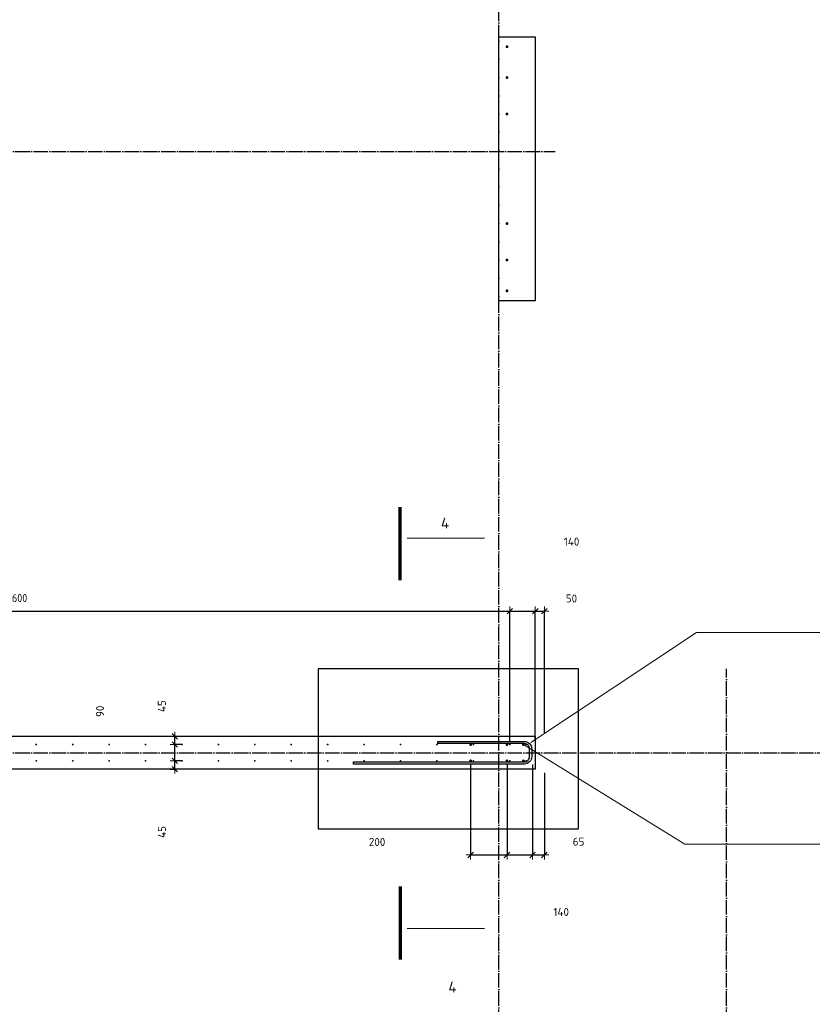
# Model space of a CAD drawing. Header units: millimetres. Extents: x -2995 to 47287, y -2809 to 58122.
# Tile 55 of 143: x 11269 to 15621, y 38159 to 43563. Entities that reach past the tile are written whole.
import ezdxf

# ---------------------------------------------------------------- set-up
doc = ezdxf.new("R2010")
doc.units = ezdxf.units.MM
doc.header["$PDMODE"] = 65
doc.linetypes.add('______11', pattern=[100, 80, -10, 0, -10])
doc.linetypes.add('______5', pattern=[220, 160, -20, 20, -20])
for name, color, linetype, lineweight in [('Арм.стержн. вертикальными 1', 22, 'Continuous', 35), ('Арм.стержн.горизонт. 2', 202, 'Continuous', 35), ('Обозначение разреза_ общее', 7, 'Continuous', 25), ('Размерная линия_ общее', 7, 'Continuous', 13)]:
    doc.layers.add(name, color=color, linetype=linetype, lineweight=lineweight)
doc.layers.add('Арм.стержн. вертикальными 2', color=7, linetype='Continuous', lineweight=35, true_color=0x006e00)
doc.layers.add('Осевая линия_ общее', color=7, linetype='______5', lineweight=13, true_color=0xa0a0a0)
doc.styles.add('ISOCPEUR', font='ISOCPEUR')
doc.dimstyles.new('DIMSTYLE_14', dxfattribs={"dimtxt": 44, "dimasz": 50, "dimexe": 0, "dimexo": 0, "dimgap": 22, "dimtad": 0, "dimdec": 0, "dimrnd": 5, "dimzin": 12, "dimdsep": 46, "dimtxsty": 'ISOCPEUR', "dimblk1": 'ALL_ML_STRICH', "dimblk2": 'ALL_ML_STRICH', "dimsah": 1, "dimcen": 0, "dimclrd": 7, "dimclre": 256, "dimclrt": 7, "dimadec": 0, "dimazin": 0, "dimtfac": 1, "dimtdec": 0, "dimtix": 1, "dimtmove": 2, "dimatfit": 3, "dimfxl": 0, "dimtzin": 0, "dimlwd": 0, "dimlwe": -3, "dimarcsym": 0})
doc.dimstyles.new('DIMSTYLE_3', dxfattribs={"dimtxt": 44, "dimasz": 50, "dimexe": 0, "dimexo": 0, "dimgap": 22, "dimtad": 2, "dimdec": 0, "dimrnd": 5, "dimzin": 12, "dimdsep": 46, "dimtxsty": 'ISOCPEUR', "dimblk1": 'ALL_ML_STRICH', "dimblk2": 'ALL_ML_STRICH', "dimsah": 1, "dimcen": 0, "dimclrd": 7, "dimclre": 256, "dimclrt": 7, "dimadec": 0, "dimazin": 0, "dimtfac": 1, "dimtdec": 0, "dimtix": 1, "dimtmove": 2, "dimatfit": 3, "dimfxl": 0, "dimtzin": 0, "dimlwd": 0, "dimlwe": -3, "dimarcsym": 0})
doc.dimstyles.new('DIMSTYLE_8', dxfattribs={"dimtxt": 44, "dimasz": 50, "dimexe": 0, "dimexo": 0, "dimgap": 22, "dimtad": 2, "dimdec": 0, "dimrnd": 5, "dimzin": 12, "dimdsep": 46, "dimtxsty": 'ISOCPEUR', "dimblk1": 'ALL_ML_STRICH', "dimblk2": 'ALL_ML_STRICH', "dimsah": 1, "dimcen": 0, "dimclrd": 7, "dimclre": 256, "dimclrt": 7, "dimadec": 0, "dimazin": 0, "dimtfac": 1, "dimtdec": 0, "dimtix": 1, "dimtmove": 2, "dimatfit": 3, "dimfxl": 0, "dimtvp": 1.2, "dimtzin": 0, "dimlwd": 0, "dimlwe": -3, "dimarcsym": 0})

# ---------------------------------------------------------------- blocks, each defined once
blk = doc.blocks.new('ALL_ML_STRICH')
at = {"color": 0, "linetype": 'ByBlock', "lineweight": -2}
for p, q in [((-1, 0), (0.5, 0)), ((-0.3, -0.3), (0.3, 0.3)), ((0, -0.5), (0, 0.5))]:
    blk.add_line(p, q, dxfattribs=at)
blk = doc.blocks.new('*D107')
at = {"layer": 'DEFPOINTS', "color": 7, "linetype": 'Continuous', "lineweight": 13, "transparency": 33554687}
for p in [(12174.7, 39495.5), (12074.2, 39450), (12121, 39450)]:
    blk.add_point(p, dxfattribs=at)
at = {"layer": 'Размерная линия_ общее', "color": 253, "linetype": 'Continuous', "lineweight": -2, "true_color": 0xa0a0a0, "transparency": 33554687}
for p, q in [((12154.7, 39495.5), (12121, 39495.5)), ((12094.2, 39450), (12121, 39450))]:
    blk.add_line(p, q, dxfattribs=at)
at = {"layer": 'Размерная линия_ общее', "color": 7, "linetype": 'Continuous', "lineweight": -2, "transparency": 33554687}
blk.add_line((12121, 39450), (12121, 39495.5), dxfattribs=at)
at = {"layer": 'Размерная линия_ общее', "color": 7, "linetype": 'Continuous', "lineweight": 13, "transparency": 33554687, "xscale": 50, "yscale": 50, "zscale": 50}
for p, rotation in [((12121, 39495.5), 90), ((12121, 39450), 270)]:
    blk.add_blockref('ALL_ML_STRICH', p, dxfattribs=dict(at, rotation=rotation))
at = {"layer": 'Размерная линия_ общее', "color": 7, "linetype": 'Continuous', "lineweight": 13, "transparency": 33554687, "insert": (12049.6, 39105.1), "char_height": 44, "width": 88, "attachment_point": 5, "rotation": 90, "style": 'ISOCPEUR'}
blk.add_mtext('\\A1;{45}', dxfattribs=at)
blk = doc.blocks.new('*D108')
at = {"layer": 'DEFPOINTS', "color": 7, "linetype": 'Continuous', "lineweight": 13, "transparency": 33554687}
for p in [(12174.7, 39585), (12121, 39495.5), (12174.7, 39495.5)]:
    blk.add_point(p, dxfattribs=at)
at = {"layer": 'Размерная линия_ общее', "color": 253, "linetype": 'Continuous', "lineweight": -2, "true_color": 0xa0a0a0, "transparency": 33554687}
for p, q in [((12154.7, 39585), (12121, 39585)), ((12154.7, 39495.5), (12121, 39495.5))]:
    blk.add_line(p, q, dxfattribs=at)
at = {"layer": 'Размерная линия_ общее', "color": 7, "linetype": 'Continuous', "lineweight": -2, "transparency": 33554687}
blk.add_line((12121, 39495.5), (12121, 39585), dxfattribs=at)
at = {"layer": 'Размерная линия_ общее', "color": 7, "linetype": 'Continuous', "lineweight": 13, "transparency": 33554687, "xscale": 50, "yscale": 50, "zscale": 50}
for p, rotation in [((12121, 39585), 90), ((12121, 39495.5), 270)]:
    blk.add_blockref('ALL_ML_STRICH', p, dxfattribs=dict(at, rotation=rotation))
at = {"layer": 'Размерная линия_ общее', "color": 7, "linetype": 'Continuous', "lineweight": 13, "transparency": 33554687, "insert": (11709.6, 39767.2), "char_height": 44, "width": 88, "attachment_point": 5, "rotation": 90, "style": 'ISOCPEUR'}
blk.add_mtext('\\A1;{90}', dxfattribs=at)
blk = doc.blocks.new('*D109')
at = {"layer": 'DEFPOINTS', "color": 7, "linetype": 'Continuous', "lineweight": 13, "transparency": 33554687}
for p in [(12074.2, 39630), (12121, 39585), (12174.7, 39585)]:
    blk.add_point(p, dxfattribs=at)
at = {"layer": 'Размерная линия_ общее', "color": 253, "linetype": 'Continuous', "lineweight": -2, "true_color": 0xa0a0a0, "transparency": 33554687}
for p, q in [((12094.2, 39630), (12121, 39630)), ((12154.7, 39585), (12121, 39585))]:
    blk.add_line(p, q, dxfattribs=at)
at = {"layer": 'Размерная линия_ общее', "color": 7, "linetype": 'Continuous', "lineweight": -2, "transparency": 33554687}
blk.add_line((12121, 39585), (12121, 39630), dxfattribs=at)
at = {"layer": 'Размерная линия_ общее', "color": 7, "linetype": 'Continuous', "lineweight": 13, "transparency": 33554687, "xscale": 50, "yscale": 50, "zscale": 50}
for p, rotation in [((12121, 39630), 90), ((12121, 39585), 270)]:
    blk.add_blockref('ALL_ML_STRICH', p, dxfattribs=dict(at, rotation=rotation))
at = {"layer": 'Размерная линия_ общее', "color": 7, "linetype": 'Continuous', "lineweight": 13, "transparency": 33554687, "insert": (12049.3, 39795.8), "char_height": 44, "width": 88, "attachment_point": 5, "rotation": 90, "style": 'ISOCPEUR'}
blk.add_mtext('\\A1;{45}', dxfattribs=at)
blk = doc.blocks.new('СЛОЖНЫЙ_ОБЪЕКТ_0')
at = {"layer": 'Осевая линия_ общее', "color": 253, "linetype": '______11', "lineweight": -3, "true_color": 0xa0a0a0, "transparency": 33554687}
for p, q in [((13900, -2590), (13900, 47490)), ((-2770, 42840), (14210, 42840)), ((15150, -2590), (15150, 40000)), ((-2770, 39540), (18570, 39540))]:
    blk.add_line(p, q, dxfattribs=at)
blk = doc.blocks.new('*D247')
at = {"layer": 'DEFPOINTS', "color": 7, "linetype": 'Continuous', "lineweight": 13, "transparency": 33554687}
for p in [(8360, 40316.8), (8360, 39585), (13960, 39585)]:
    blk.add_point(p, dxfattribs=at)
at = {"layer": 'Размерная линия_ общее', "color": 253, "linetype": 'Continuous', "lineweight": -2, "true_color": 0xa0a0a0, "transparency": 33554687}
for p, q in [((8360, 39605), (8360, 40316.8)), ((13960, 39605), (13960, 40316.8))]:
    blk.add_line(p, q, dxfattribs=at)
at = {"layer": 'Размерная линия_ общее', "color": 7, "linetype": 'Continuous', "lineweight": -2, "transparency": 33554687}
blk.add_line((8360, 40316.8), (13960, 40316.8), dxfattribs=at)
at = {"layer": 'Размерная линия_ общее', "color": 7, "linetype": 'Continuous', "lineweight": 13, "transparency": 33554687, "xscale": 50, "yscale": 50, "zscale": 50, "rotation": 180}
blk.add_blockref('ALL_ML_STRICH', (8360, 40316.8), dxfattribs=at)
at = {"layer": 'Размерная линия_ общее', "color": 7, "linetype": 'Continuous', "lineweight": 13, "transparency": 33554687, "xscale": 50, "yscale": 50, "zscale": 50}
blk.add_blockref('ALL_ML_STRICH', (13960, 40316.8), dxfattribs=at)
at = {"layer": 'Размерная линия_ общее', "color": 7, "linetype": 'Continuous', "lineweight": 13, "transparency": 33554687, "insert": (11008, 40410.8), "char_height": 44, "width": 2.2, "attachment_point": 1, "line_spacing_factor": 0.60241, "style": 'ISOCPEUR'}
blk.add_mtext('\\W0.91;28х200=5600', dxfattribs=at)
blk = doc.blocks.new('*D248')
at = {"layer": 'DEFPOINTS', "color": 7, "linetype": 'Continuous', "lineweight": 13, "transparency": 33554687}
for p in [(13960, 40316.8), (13960, 39585), (14100, 39585)]:
    blk.add_point(p, dxfattribs=at)
at = {"layer": 'Размерная линия_ общее', "color": 253, "linetype": 'Continuous', "lineweight": -2, "true_color": 0xa0a0a0, "transparency": 33554687}
for p, q in [((13960, 39605), (13960, 40316.8)), ((14100, 39605), (14100, 40316.8))]:
    blk.add_line(p, q, dxfattribs=at)
at = {"layer": 'Размерная линия_ общее', "color": 7, "linetype": 'Continuous', "lineweight": -2, "transparency": 33554687}
blk.add_line((13960, 40316.8), (14100, 40316.8), dxfattribs=at)
at = {"layer": 'Размерная линия_ общее', "color": 7, "linetype": 'Continuous', "lineweight": 13, "transparency": 33554687, "xscale": 50, "yscale": 50, "zscale": 50, "rotation": 180}
blk.add_blockref('ALL_ML_STRICH', (13960, 40316.8), dxfattribs=at)
at = {"layer": 'Размерная линия_ общее', "color": 7, "linetype": 'Continuous', "lineweight": 13, "transparency": 33554687, "xscale": 50, "yscale": 50, "zscale": 50}
blk.add_blockref('ALL_ML_STRICH', (14100, 40316.8), dxfattribs=at)
at = {"layer": 'Размерная линия_ общее', "color": 7, "linetype": 'Continuous', "lineweight": 13, "transparency": 33554687, "insert": (14299.5, 40698.5), "char_height": 44, "width": 132, "attachment_point": 5, "style": 'ISOCPEUR'}
blk.add_mtext('\\A1;{140}', dxfattribs=at)
blk = doc.blocks.new('*D249')
at = {"layer": 'DEFPOINTS', "color": 7, "linetype": 'Continuous', "lineweight": 13, "transparency": 33554687}
for p in [(14100, 40316.8), (14150, 39630), (14100, 39585)]:
    blk.add_point(p, dxfattribs=at)
at = {"layer": 'Размерная линия_ общее', "color": 253, "linetype": 'Continuous', "lineweight": -2, "true_color": 0xa0a0a0, "transparency": 33554687}
for p, q in [((14100, 39605), (14100, 40316.8)), ((14150, 39650), (14150, 40316.8))]:
    blk.add_line(p, q, dxfattribs=at)
at = {"layer": 'Размерная линия_ общее', "color": 7, "linetype": 'Continuous', "lineweight": -2, "transparency": 33554687}
blk.add_line((14100, 40316.8), (14150, 40316.8), dxfattribs=at)
at = {"layer": 'Размерная линия_ общее', "color": 7, "linetype": 'Continuous', "lineweight": 13, "transparency": 33554687, "xscale": 50, "yscale": 50, "zscale": 50, "rotation": 180}
blk.add_blockref('ALL_ML_STRICH', (14100, 40316.8), dxfattribs=at)
at = {"layer": 'Размерная линия_ общее', "color": 7, "linetype": 'Continuous', "lineweight": 13, "transparency": 33554687, "xscale": 50, "yscale": 50, "zscale": 50}
blk.add_blockref('ALL_ML_STRICH', (14150, 40316.8), dxfattribs=at)
at = {"layer": 'Размерная линия_ общее', "color": 7, "linetype": 'Continuous', "lineweight": 13, "transparency": 33554687, "insert": (14298.5, 40386.5), "char_height": 44, "width": 88, "attachment_point": 5, "style": 'ISOCPEUR'}
blk.add_mtext('\\A1;{50}', dxfattribs=at)
blk = doc.blocks.new('*D276')
at = {"layer": 'DEFPOINTS', "color": 7, "linetype": 'Continuous', "lineweight": 13, "transparency": 33554687}
for p in [(13745, 39495), (13945, 39495), (13745, 38978.9)]:
    blk.add_point(p, dxfattribs=at)
at = {"layer": 'Размерная линия_ общее', "color": 253, "linetype": 'Continuous', "lineweight": -2, "true_color": 0xa0a0a0, "transparency": 33554687}
for p, q in [((13745, 39475), (13745, 38978.9)), ((13945, 39475), (13945, 38978.9))]:
    blk.add_line(p, q, dxfattribs=at)
at = {"layer": 'Размерная линия_ общее', "color": 7, "linetype": 'Continuous', "lineweight": -2, "transparency": 33554687}
blk.add_line((13745, 38978.9), (13945, 38978.9), dxfattribs=at)
at = {"layer": 'Размерная линия_ общее', "color": 7, "linetype": 'Continuous', "lineweight": 13, "transparency": 33554687, "xscale": 50, "yscale": 50, "zscale": 50, "rotation": 180}
blk.add_blockref('ALL_ML_STRICH', (13745, 38978.9), dxfattribs=at)
at = {"layer": 'Размерная линия_ общее', "color": 7, "linetype": 'Continuous', "lineweight": 13, "transparency": 33554687, "xscale": 50, "yscale": 50, "zscale": 50}
blk.add_blockref('ALL_ML_STRICH', (13945, 38978.9), dxfattribs=at)
at = {"layer": 'Размерная линия_ общее', "color": 7, "linetype": 'Continuous', "lineweight": 13, "transparency": 33554687, "insert": (13231.3, 39050.1), "char_height": 44, "width": 132, "attachment_point": 5, "style": 'ISOCPEUR'}
blk.add_mtext('\\A1;{200}', dxfattribs=at)
blk = doc.blocks.new('*D277')
at = {"layer": 'DEFPOINTS', "color": 7, "linetype": 'Continuous', "lineweight": 13, "transparency": 33554687}
for p in [(13945, 39495), (14085, 39495), (13945, 38978.9)]:
    blk.add_point(p, dxfattribs=at)
at = {"layer": 'Размерная линия_ общее', "color": 253, "linetype": 'Continuous', "lineweight": -2, "true_color": 0xa0a0a0, "transparency": 33554687}
for p, q in [((13945, 39475), (13945, 38978.9)), ((14085, 39475), (14085, 38978.9))]:
    blk.add_line(p, q, dxfattribs=at)
at = {"layer": 'Размерная линия_ общее', "color": 7, "linetype": 'Continuous', "lineweight": -2, "transparency": 33554687}
blk.add_line((13945, 38978.9), (14085, 38978.9), dxfattribs=at)
at = {"layer": 'Размерная линия_ общее', "color": 7, "linetype": 'Continuous', "lineweight": 13, "transparency": 33554687, "xscale": 50, "yscale": 50, "zscale": 50, "rotation": 180}
blk.add_blockref('ALL_ML_STRICH', (13945, 38978.9), dxfattribs=at)
at = {"layer": 'Размерная линия_ общее', "color": 7, "linetype": 'Continuous', "lineweight": 13, "transparency": 33554687, "xscale": 50, "yscale": 50, "zscale": 50}
blk.add_blockref('ALL_ML_STRICH', (14085, 38978.9), dxfattribs=at)
at = {"layer": 'Размерная линия_ общее', "color": 7, "linetype": 'Continuous', "lineweight": 13, "transparency": 33554687, "insert": (14242.5, 38666), "char_height": 44, "width": 132, "attachment_point": 5, "style": 'ISOCPEUR'}
blk.add_mtext('\\A1;{140}', dxfattribs=at)
blk = doc.blocks.new('*D278')
at = {"layer": 'DEFPOINTS', "color": 7, "linetype": 'Continuous', "lineweight": 13, "transparency": 33554687}
for p in [(14085, 39495), (14150, 39450), (14085, 38978.9)]:
    blk.add_point(p, dxfattribs=at)
at = {"layer": 'Размерная линия_ общее', "color": 253, "linetype": 'Continuous', "lineweight": -2, "true_color": 0xa0a0a0, "transparency": 33554687}
for p, q in [((14085, 39475), (14085, 38978.9)), ((14150, 39430), (14150, 38978.9))]:
    blk.add_line(p, q, dxfattribs=at)
at = {"layer": 'Размерная линия_ общее', "color": 7, "linetype": 'Continuous', "lineweight": -2, "transparency": 33554687}
blk.add_line((14085, 38978.9), (14150, 38978.9), dxfattribs=at)
at = {"layer": 'Размерная линия_ общее', "color": 7, "linetype": 'Continuous', "lineweight": 13, "transparency": 33554687, "xscale": 50, "yscale": 50, "zscale": 50, "rotation": 180}
blk.add_blockref('ALL_ML_STRICH', (14085, 38978.9), dxfattribs=at)
at = {"layer": 'Размерная линия_ общее', "color": 7, "linetype": 'Continuous', "lineweight": 13, "transparency": 33554687, "xscale": 50, "yscale": 50, "zscale": 50}
blk.add_blockref('ALL_ML_STRICH', (14150, 38978.9), dxfattribs=at)
at = {"layer": 'Размерная линия_ общее', "color": 7, "linetype": 'Continuous', "lineweight": 13, "transparency": 33554687, "insert": (14337.6, 39051.9), "char_height": 44, "width": 88, "attachment_point": 5, "style": 'ISOCPEUR'}
blk.add_mtext('\\A1;{65}', dxfattribs=at)

msp = doc.modelspace()

# ---------------------------------------------------------------- hatches: boundary and pattern name
at = {"layer": 'Арм.стержн. вертикальными 1', "linetype": 'Continuous', "lineweight": 50, "transparency": 33554687}
for points in [[(11365, 39585), (11364.6, 39586.9), (11363.5, 39588.5), (11361.9, 39589.6), (11360, 39590), (11358.1, 39589.6), (11356.5, 39588.5), (11355.4, 39586.9), (11355, 39585), (11355.4, 39583.1), (11356.5, 39581.5), (11358.1, 39580.4), (11360, 39580), (11361.9, 39580.4), (11363.5, 39581.5), (11364.6, 39583.1)], [(11565, 39585), (11564.6, 39586.9), (11563.5, 39588.5), (11561.9, 39589.6), (11560, 39590), (11558.1, 39589.6), (11556.5, 39588.5), (11555.4, 39586.9), (11555, 39585), (11555.4, 39583.1), (11556.5, 39581.5), (11558.1, 39580.4), (11560, 39580), (11561.9, 39580.4), (11563.5, 39581.5), (11564.6, 39583.1)], [(11765, 39585), (11764.6, 39586.9), (11763.5, 39588.5), (11761.9, 39589.6), (11760, 39590), (11758.1, 39589.6), (11756.5, 39588.5), (11755.4, 39586.9), (11755, 39585), (11755.4, 39583.1), (11756.5, 39581.5), (11758.1, 39580.4), (11760, 39580), (11761.9, 39580.4), (11763.5, 39581.5), (11764.6, 39583.1)], [(11965, 39585), (11964.6, 39586.9), (11963.5, 39588.5), (11961.9, 39589.6), (11960, 39590), (11958.1, 39589.6), (11956.5, 39588.5), (11955.4, 39586.9), (11955, 39585), (11955.4, 39583.1), (11956.5, 39581.5), (11958.1, 39580.4), (11960, 39580), (11961.9, 39580.4), (11963.5, 39581.5), (11964.6, 39583.1)], [(12165, 39585), (12164.6, 39586.9), (12163.5, 39588.5), (12161.9, 39589.6), (12160, 39590), (12158.1, 39589.6), (12156.5, 39588.5), (12155.4, 39586.9), (12155, 39585), (12155.4, 39583.1), (12156.5, 39581.5), (12158.1, 39580.4), (12160, 39580), (12161.9, 39580.4), (12163.5, 39581.5), (12164.6, 39583.1)], [(12365, 39585), (12364.6, 39586.9), (12363.5, 39588.5), (12361.9, 39589.6), (12360, 39590), (12358.1, 39589.6), (12356.5, 39588.5), (12355.4, 39586.9), (12355, 39585), (12355.4, 39583.1), (12356.5, 39581.5), (12358.1, 39580.4), (12360, 39580), (12361.9, 39580.4), (12363.5, 39581.5), (12364.6, 39583.1)], [(12565, 39585), (12564.6, 39586.9), (12563.5, 39588.5), (12561.9, 39589.6), (12560, 39590), (12558.1, 39589.6), (12556.5, 39588.5), (12555.4, 39586.9), (12555, 39585), (12555.4, 39583.1), (12556.5, 39581.5), (12558.1, 39580.4), (12560, 39580), (12561.9, 39580.4), (12563.5, 39581.5), (12564.6, 39583.1)], [(12765, 39585), (12764.6, 39586.9), (12763.5, 39588.5), (12761.9, 39589.6), (12760, 39590), (12758.1, 39589.6), (12756.5, 39588.5), (12755.4, 39586.9), (12755, 39585), (12755.4, 39583.1), (12756.5, 39581.5), (12758.1, 39580.4), (12760, 39580), (12761.9, 39580.4), (12763.5, 39581.5), (12764.6, 39583.1)], [(12965, 39585), (12964.6, 39586.9), (12963.5, 39588.5), (12961.9, 39589.6), (12960, 39590), (12958.1, 39589.6), (12956.5, 39588.5), (12955.4, 39586.9), (12955, 39585), (12955.4, 39583.1), (12956.5, 39581.5), (12958.1, 39580.4), (12960, 39580), (12961.9, 39580.4), (12963.5, 39581.5), (12964.6, 39583.1)], [(13165, 39585), (13164.6, 39586.9), (13163.5, 39588.5), (13161.9, 39589.6), (13160, 39590), (13158.1, 39589.6), (13156.5, 39588.5), (13155.4, 39586.9), (13155, 39585), (13155.4, 39583.1), (13156.5, 39581.5), (13158.1, 39580.4), (13160, 39580), (13161.9, 39580.4), (13163.5, 39581.5), (13164.6, 39583.1)], [(13365, 39585), (13364.6, 39586.9), (13363.5, 39588.5), (13361.9, 39589.6), (13360, 39590), (13358.1, 39589.6), (13356.5, 39588.5), (13355.4, 39586.9), (13355, 39585), (13355.4, 39583.1), (13356.5, 39581.5), (13358.1, 39580.4), (13360, 39580), (13361.9, 39580.4), (13363.5, 39581.5), (13364.6, 39583.1)], [(13565, 39585), (13564.6, 39586.9), (13563.5, 39588.5), (13561.9, 39589.6), (13560, 39590), (13558.1, 39589.6), (13556.5, 39588.5), (13555.4, 39586.9), (13555, 39585), (13555.4, 39583.1), (13556.5, 39581.5), (13558.1, 39580.4), (13560, 39580), (13561.9, 39580.4), (13563.5, 39581.5), (13564.6, 39583.1)], [(13765, 39585), (13764.6, 39586.9), (13763.5, 39588.5), (13761.9, 39589.6), (13760, 39590), (13758.1, 39589.6), (13756.5, 39588.5), (13755.4, 39586.9), (13755, 39585), (13755.4, 39583.1), (13756.5, 39581.5), (13758.1, 39580.4), (13760, 39580), (13761.9, 39580.4), (13763.5, 39581.5), (13764.6, 39583.1)], [(13965, 39585), (13964.6, 39586.9), (13963.5, 39588.5), (13961.9, 39589.6), (13960, 39590), (13958.1, 39589.6), (13956.5, 39588.5), (13955.4, 39586.9), (13955, 39585), (13955.4, 39583.1), (13956.5, 39581.5), (13958.1, 39580.4), (13960, 39580), (13961.9, 39580.4), (13963.5, 39581.5), (13964.6, 39583.1)], [(14055, 39585), (14054.6, 39586.9), (14053.5, 39588.5), (14051.9, 39589.6), (14050, 39590), (14048.1, 39589.6), (14046.5, 39588.5), (14045.4, 39586.9), (14045, 39585), (14045.4, 39583.1), (14046.5, 39581.5), (14048.1, 39580.4), (14050, 39580), (14051.9, 39580.4), (14053.5, 39581.5), (14054.6, 39583.1)], [(11365, 39495), (11364.6, 39496.9), (11363.5, 39498.5), (11361.9, 39499.6), (11360, 39500), (11358.1, 39499.6), (11356.5, 39498.5), (11355.4, 39496.9), (11355, 39495), (11355.4, 39493.1), (11356.5, 39491.5), (11358.1, 39490.4), (11360, 39490), (11361.9, 39490.4), (11363.5, 39491.5), (11364.6, 39493.1)], [(11565, 39495), (11564.6, 39496.9), (11563.5, 39498.5), (11561.9, 39499.6), (11560, 39500), (11558.1, 39499.6), (11556.5, 39498.5), (11555.4, 39496.9), (11555, 39495), (11555.4, 39493.1), (11556.5, 39491.5), (11558.1, 39490.4), (11560, 39490), (11561.9, 39490.4), (11563.5, 39491.5), (11564.6, 39493.1)], [(11765, 39495), (11764.6, 39496.9), (11763.5, 39498.5), (11761.9, 39499.6), (11760, 39500), (11758.1, 39499.6), (11756.5, 39498.5), (11755.4, 39496.9), (11755, 39495), (11755.4, 39493.1), (11756.5, 39491.5), (11758.1, 39490.4), (11760, 39490), (11761.9, 39490.4), (11763.5, 39491.5), (11764.6, 39493.1)], [(11965, 39495), (11964.6, 39496.9), (11963.5, 39498.5), (11961.9, 39499.6), (11960, 39500), (11958.1, 39499.6), (11956.5, 39498.5), (11955.4, 39496.9), (11955, 39495), (11955.4, 39493.1), (11956.5, 39491.5), (11958.1, 39490.4), (11960, 39490), (11961.9, 39490.4), (11963.5, 39491.5), (11964.6, 39493.1)], [(12165, 39495), (12164.6, 39496.9), (12163.5, 39498.5), (12161.9, 39499.6), (12160, 39500), (12158.1, 39499.6), (12156.5, 39498.5), (12155.4, 39496.9), (12155, 39495), (12155.4, 39493.1), (12156.5, 39491.5), (12158.1, 39490.4), (12160, 39490), (12161.9, 39490.4), (12163.5, 39491.5), (12164.6, 39493.1)], [(12365, 39495), (12364.6, 39496.9), (12363.5, 39498.5), (12361.9, 39499.6), (12360, 39500), (12358.1, 39499.6), (12356.5, 39498.5), (12355.4, 39496.9), (12355, 39495), (12355.4, 39493.1), (12356.5, 39491.5), (12358.1, 39490.4), (12360, 39490), (12361.9, 39490.4), (12363.5, 39491.5), (12364.6, 39493.1)], [(12565, 39495), (12564.6, 39496.9), (12563.5, 39498.5), (12561.9, 39499.6), (12560, 39500), (12558.1, 39499.6), (12556.5, 39498.5), (12555.4, 39496.9), (12555, 39495), (12555.4, 39493.1), (12556.5, 39491.5), (12558.1, 39490.4), (12560, 39490), (12561.9, 39490.4), (12563.5, 39491.5), (12564.6, 39493.1)], [(12765, 39495), (12764.6, 39496.9), (12763.5, 39498.5), (12761.9, 39499.6), (12760, 39500), (12758.1, 39499.6), (12756.5, 39498.5), (12755.4, 39496.9), (12755, 39495), (12755.4, 39493.1), (12756.5, 39491.5), (12758.1, 39490.4), (12760, 39490), (12761.9, 39490.4), (12763.5, 39491.5), (12764.6, 39493.1)], [(12965, 39495), (12964.6, 39496.9), (12963.5, 39498.5), (12961.9, 39499.6), (12960, 39500), (12958.1, 39499.6), (12956.5, 39498.5), (12955.4, 39496.9), (12955, 39495), (12955.4, 39493.1), (12956.5, 39491.5), (12958.1, 39490.4), (12960, 39490), (12961.9, 39490.4), (12963.5, 39491.5), (12964.6, 39493.1)], [(13165, 39495), (13164.6, 39496.9), (13163.5, 39498.5), (13161.9, 39499.6), (13160, 39500), (13158.1, 39499.6), (13156.5, 39498.5), (13155.4, 39496.9), (13155, 39495), (13155.4, 39493.1), (13156.5, 39491.5), (13158.1, 39490.4), (13160, 39490), (13161.9, 39490.4), (13163.5, 39491.5), (13164.6, 39493.1)], [(13365, 39495), (13364.6, 39496.9), (13363.5, 39498.5), (13361.9, 39499.6), (13360, 39500), (13358.1, 39499.6), (13356.5, 39498.5), (13355.4, 39496.9), (13355, 39495), (13355.4, 39493.1), (13356.5, 39491.5), (13358.1, 39490.4), (13360, 39490), (13361.9, 39490.4), (13363.5, 39491.5), (13364.6, 39493.1)], [(13565, 39495), (13564.6, 39496.9), (13563.5, 39498.5), (13561.9, 39499.6), (13560, 39500), (13558.1, 39499.6), (13556.5, 39498.5), (13555.4, 39496.9), (13555, 39495), (13555.4, 39493.1), (13556.5, 39491.5), (13558.1, 39490.4), (13560, 39490), (13561.9, 39490.4), (13563.5, 39491.5), (13564.6, 39493.1)], [(13765, 39495), (13764.6, 39496.9), (13763.5, 39498.5), (13761.9, 39499.6), (13760, 39500), (13758.1, 39499.6), (13756.5, 39498.5), (13755.4, 39496.9), (13755, 39495), (13755.4, 39493.1), (13756.5, 39491.5), (13758.1, 39490.4), (13760, 39490), (13761.9, 39490.4), (13763.5, 39491.5), (13764.6, 39493.1)], [(13965, 39495), (13964.6, 39496.9), (13963.5, 39498.5), (13961.9, 39499.6), (13960, 39500), (13958.1, 39499.6), (13956.5, 39498.5), (13955.4, 39496.9), (13955, 39495), (13955.4, 39493.1), (13956.5, 39491.5), (13958.1, 39490.4), (13960, 39490), (13961.9, 39490.4), (13963.5, 39491.5), (13964.6, 39493.1)], [(14055, 39495), (14054.6, 39496.9), (14053.5, 39498.5), (14051.9, 39499.6), (14050, 39500), (14048.1, 39499.6), (14046.5, 39498.5), (14045.4, 39496.9), (14045, 39495), (14045.4, 39493.1), (14046.5, 39491.5), (14048.1, 39490.4), (14050, 39490), (14051.9, 39490.4), (14053.5, 39491.5), (14054.6, 39493.1)]]:
    msp.add_hatch(color=4, dxfattribs=at).paths.add_polyline_path(points)
at = {"layer": 'Арм.стержн. вертикальными 2', "linetype": 'Continuous', "lineweight": 50, "transparency": 33554687}
for points in [[(13953, 43415), (13952.4, 43418.1), (13950.7, 43420.7), (13948.1, 43422.4), (13945, 43423), (13941.9, 43422.4), (13939.3, 43420.7), (13937.6, 43418.1), (13937, 43415), (13937.6, 43411.9), (13939.3, 43409.3), (13941.9, 43407.6), (13945, 43407), (13948.1, 43407.6), (13950.7, 43409.3), (13952.4, 43411.9)], [(13952.5, 43245.7), (13951.9, 43248.8), (13950.1, 43251.4), (13947.5, 43253.1), (13944.5, 43253.7), (13941.4, 43253.1), (13938.8, 43251.4), (13937.1, 43248.8), (13936.5, 43245.7), (13937.1, 43242.7), (13938.8, 43240.1), (13941.4, 43238.4), (13944.5, 43237.7), (13947.5, 43238.4), (13950.1, 43240.1), (13951.9, 43242.7)], [(13952.5, 43045.7), (13951.9, 43048.8), (13950.1, 43051.4), (13947.5, 43053.1), (13944.5, 43053.7), (13941.4, 43053.1), (13938.8, 43051.4), (13937.1, 43048.8), (13936.5, 43045.7), (13937.1, 43042.7), (13938.8, 43040.1), (13941.4, 43038.4), (13944.5, 43037.7), (13947.5, 43038.4), (13950.1, 43040.1), (13951.9, 43042.7)], [(13952.5, 42444.3), (13951.9, 42447.3), (13950.1, 42449.9), (13947.5, 42451.6), (13944.5, 42452.3), (13941.4, 42451.6), (13938.8, 42449.9), (13937.1, 42447.3), (13936.5, 42444.3), (13937.1, 42441.2), (13938.8, 42438.6), (13941.4, 42436.9), (13944.5, 42436.3), (13947.5, 42436.9), (13950.1, 42438.6), (13951.9, 42441.2)], [(13952.5, 42244.3), (13951.9, 42247.3), (13950.1, 42249.9), (13947.5, 42251.6), (13944.5, 42252.3), (13941.4, 42251.6), (13938.8, 42249.9), (13937.1, 42247.3), (13936.5, 42244.3), (13937.1, 42241.2), (13938.8, 42238.6), (13941.4, 42236.9), (13944.5, 42236.3), (13947.5, 42236.9), (13950.1, 42238.6), (13951.9, 42241.2)], [(13953, 42075), (13952.4, 42078.1), (13950.7, 42080.7), (13948.1, 42082.4), (13945, 42083), (13941.9, 42082.4), (13939.3, 42080.7), (13937.6, 42078.1), (13937, 42075), (13937.6, 42071.9), (13939.3, 42069.3), (13941.9, 42067.6), (13945, 42067), (13948.1, 42067.6), (13950.7, 42069.3), (13952.4, 42071.9)], [(13753, 39585), (13752.4, 39588.1), (13750.7, 39590.7), (13748.1, 39592.4), (13745, 39593), (13741.9, 39592.4), (13739.3, 39590.7), (13737.6, 39588.1), (13737, 39585), (13737.6, 39581.9), (13739.3, 39579.3), (13741.9, 39577.6), (13745, 39577), (13748.1, 39577.6), (13750.7, 39579.3), (13752.4, 39581.9)], [(13953, 39585), (13952.4, 39588.1), (13950.7, 39590.7), (13948.1, 39592.4), (13945, 39593), (13941.9, 39592.4), (13939.3, 39590.7), (13937.6, 39588.1), (13937, 39585), (13937.6, 39581.9), (13939.3, 39579.3), (13941.9, 39577.6), (13945, 39577), (13948.1, 39577.6), (13950.7, 39579.3), (13952.4, 39581.9)], [(14043, 39585), (14042.4, 39588.1), (14040.7, 39590.7), (14038.1, 39592.4), (14035, 39593), (14031.9, 39592.4), (14029.3, 39590.7), (14027.6, 39588.1), (14027, 39585), (14027.6, 39581.9), (14029.3, 39579.3), (14031.9, 39577.6), (14035, 39577), (14038.1, 39577.6), (14040.7, 39579.3), (14042.4, 39581.9)], [(13753, 39495), (13752.4, 39498.1), (13750.7, 39500.7), (13748.1, 39502.4), (13745, 39503), (13741.9, 39502.4), (13739.3, 39500.7), (13737.6, 39498.1), (13737, 39495), (13737.6, 39491.9), (13739.3, 39489.3), (13741.9, 39487.6), (13745, 39487), (13748.1, 39487.6), (13750.7, 39489.3), (13752.4, 39491.9)], [(13953, 39495), (13952.4, 39498.1), (13950.7, 39500.7), (13948.1, 39502.4), (13945, 39503), (13941.9, 39502.4), (13939.3, 39500.7), (13937.6, 39498.1), (13937, 39495), (13937.6, 39491.9), (13939.3, 39489.3), (13941.9, 39487.6), (13945, 39487), (13948.1, 39487.6), (13950.7, 39489.3), (13952.4, 39491.9)], [(14043, 39495), (14042.4, 39498.1), (14040.7, 39500.7), (14038.1, 39502.4), (14035, 39503), (14031.9, 39502.4), (14029.3, 39500.7), (14027.6, 39498.1), (14027, 39495), (14027.6, 39491.9), (14029.3, 39489.3), (14031.9, 39487.6), (14035, 39487), (14038.1, 39487.6), (14040.7, 39489.3), (14042.4, 39491.9)]]:
    msp.add_hatch(color=7, dxfattribs=at).paths.add_polyline_path(points)

# ---------------------------------------------------------------- linework, layer by layer
at = {"color": 7, "linetype": 'Continuous', "lineweight": 25, "transparency": 33554687}
for p, q in [((13900, 42020), (13900, 43470)), ((13900, 43470), (14100, 43470)), ((14100, 43470), (14100, 42020)), ((14100, 42020), (13900, 42020)), ((8320, 39630), (14100, 39630)), ((14100, 39630), (14100, 39450)), ((14100, 39450), (8320, 39450))]:
    msp.add_line(p, q, dxfattribs=at)
at = {"color": 52, "linetype": 'Continuous', "lineweight": -3, "transparency": 33554687}
for p, q in [((12907.5, 40000.1), (12907.5, 39121.4)), ((14337.5, 40000.1), (12907.5, 40000.1)), ((12907.5, 40000.1), (12907.5, 39121.4)), ((14337.5, 40000.1), (12907.5, 40000.1)), ((14337.5, 39121.4), (14337.5, 40000.1)), ((14337.5, 39121.4), (14337.5, 40000.1)), ((12907.5, 39121.4), (14337.5, 39121.4)), ((12907.5, 39121.4), (14337.5, 39121.4))]:
    msp.add_line(p, q, dxfattribs=at)
at = {"layer": 'Арм.стержн. вертикальными 2', "color": 7, "linetype": 'Continuous', "lineweight": 13, "transparency": 33554687}
for q in [(14035, 39585), (16841, 39037.3)]:
    msp.add_line((14921, 39037.3), q, dxfattribs=at)
at = {"layer": 'Арм.стержн.горизонт. 2', "color": 7, "linetype": 'Continuous', "lineweight": 13, "transparency": 33554687}
for q in [(14075, 39596), (14075, 39596), (16844.6, 40199.2)]:
    msp.add_line((14984.6, 40199.2), q, dxfattribs=at)
at = {"layer": 'Арм.стержн.горизонт. 2', "color": 34, "linetype": 'Continuous', "lineweight": 25, "transparency": 33554687}
msp.add_lwpolyline([(13565, 39602), (14041, 39602), (14048.3, 39601), (14055.9, 39598.5), (14062.9, 39594.5), (14068.7, 39589.7), (14073.5, 39583.9), (14077.5, 39576.9), (14080, 39569.3), (14081, 39562), (14081, 39518), (14080, 39510.7), (14077.5, 39503.1), (14073.5, 39496.1), (14068.7, 39490.3), (14062.9, 39485.5), (14055.9, 39481.5), (14048.3, 39479), (14041, 39478), (13101, 39478), (13101, 39490), (14040.2, 39490), (14045.6, 39490.8), (14051.1, 39492.6), (14056.1, 39495.4), (14060.2, 39498.8), (14063.6, 39502.9), (14066.4, 39507.9), (14068.2, 39513.4), (14069, 39518.8), (14069, 39561.2), (14068.2, 39566.6), (14066.4, 39572.1), (14063.6, 39577.1), (14060.2, 39581.2), (14056.1, 39584.6), (14051.1, 39587.4), (14045.6, 39589.2), (14040.2, 39590), (13565, 39590), (13565, 39602)], dxfattribs=at)
msp.add_lwpolyline([(13565, 39602), (14041, 39602), (14048.3, 39601), (14055.9, 39598.5), (14062.9, 39594.5), (14068.7, 39589.7), (14073.5, 39583.9), (14077.5, 39576.9), (14080, 39569.3), (14081, 39562), (14081, 39518), (14080, 39510.7), (14077.5, 39503.1), (14073.5, 39496.1), (14068.7, 39490.3), (14062.9, 39485.5), (14055.9, 39481.5), (14048.3, 39479), (14041, 39478), (13101, 39478), (13101, 39490), (14040.2, 39490), (14045.6, 39490.8), (14051.1, 39492.6), (14056.1, 39495.4), (14060.2, 39498.8), (14063.6, 39502.9), (14066.4, 39507.9), (14068.2, 39513.4), (14069, 39518.8), (14069, 39561.2), (14068.2, 39566.6), (14066.4, 39572.1), (14063.6, 39577.1), (14060.2, 39581.2), (14056.1, 39584.6), (14051.1, 39587.4), (14045.6, 39589.2), (14040.2, 39590), (13565, 39590), (13565, 39602)], dxfattribs=at)
at = {"layer": 'Обозначение разреза_ общее', "color": 7, "linetype": 'Continuous', "lineweight": 70, "transparency": 33554687}
for p, q in [((13357.4, 40486.3), (13357.4, 40888.3)), ((13357.4, 38806.3), (13357.4, 38404.3))]:
    msp.add_line(p, q, dxfattribs=at)
at = {"layer": 'Обозначение разреза_ общее', "color": 7, "linetype": 'Continuous', "lineweight": 13, "transparency": 33554687}
for p, q in [((13397.4, 40717), (13821.4, 40717)), ((13397.4, 38575.7), (13821.4, 38575.7))]:
    msp.add_line(p, q, dxfattribs=at)

# ---------------------------------------------------------------- block references
at = {"layer": 'Осевая линия_ общее', "color": 253, "linetype": '______11', "lineweight": -3, "true_color": 0xa0a0a0, "transparency": 33554687}
msp.add_blockref('СЛОЖНЫЙ_ОБЪЕКТ_0', (0, 0), dxfattribs=at)

# ---------------------------------------------------------------- texts
at = {"layer": 'Обозначение разреза_ общее', "color": 7, "linetype": 'Continuous', "lineweight": 13, "transparency": 33554687, "char_height": 60, "width": 72, "attachment_point": 7, "style": 'ISOCPEUR'}
for insert in [(13582, 40770.5), (13622.9, 38223.2)]:
    msp.add_mtext('\\A1;{\\fISOCPEUR|i0|b0;\\H60.000000;\\W1.000000;\\C7;4}\\P', dxfattribs=dict(at, insert=insert))

# ---------------------------------------------------------------- dimensions: what is measured, and where the dimension line sits
at = {"layer": 'Размерная линия_ общее', "color": 7, "linetype": 'Continuous', "lineweight": 13, "transparency": 33554687}
for base, p1, p2, dimstyle, picture, middle in [((14100, 40316.8), (13960, 39605), (14100, 39605), 'DIMSTYLE_3', '*D248', (14299.5, 40698.5)), ((14150, 40316.8), (14100, 39605), (14150, 39650), 'DIMSTYLE_8', '*D249', (14298.5, 40386.5)), ((13945, 38978.9), (13745, 39475), (13945, 39475), 'DIMSTYLE_3', '*D276', (13231.3, 39050.1)), ((14085, 38978.9), (13945, 39475), (14085, 39475), 'DIMSTYLE_14', '*D277', (14242.5, 38666)), ((14150, 38978.9), (14085, 39475), (14150, 39430), 'DIMSTYLE_8', '*D278', (14337.6, 39051.9))]:
    dim = msp.add_linear_dim(base=base, p1=p1, p2=p2, dimstyle=dimstyle, override={"dimpost": '<>', "dimclrd": 7, "dimclre": 253, "dimclrt": 7, "dimlwd": 0, "dimlwe": 65533}, dxfattribs=at)
    dim.commit()
    dim.dimension.update_dxf_attribs({"geometry": picture, "text_midpoint": middle, "dimtype": 160})
dim = msp.add_linear_dim(base=(13960, 40316.8), p1=(8360, 39605), p2=(13960, 39605), text='\\W0.91;28х200=5600', dimstyle='DIMSTYLE_3', override={"dimpost": '<>', "dimclrd": 7, "dimclre": 253, "dimclrt": 7, "dimlwd": 0, "dimlwe": 65533}, dxfattribs=at)
dim.commit()
dim.dimension.update_dxf_attribs({"geometry": '*D247', "text_midpoint": (11160, 40338.8), "dimtype": 160})
for base, p1, p2, picture, middle in [((12121, 39630), (12154.7, 39585), (12094.2, 39630), '*D109', (12049.3, 39795.8)), ((12120.9818, 39585.0003), (12154.6822, 39495.469), (12154.6822, 39585.0003), '*D108', (11709.6403, 39767.2085)), ((12120.9818, 39495.469), (12094.1943, 39450), (12154.6822, 39495.469), '*D107', (12049.5979, 39105.1245))]:
    dim = msp.add_linear_dim(base=base, p1=p1, p2=p2, angle=90, dimstyle='DIMSTYLE_8', override={"dimpost": '<>', "dimclrd": 7, "dimclre": 253, "dimclrt": 7, "dimlwd": 0, "dimlwe": 65533}, dxfattribs=at)
    dim.commit()
    dim.dimension.update_dxf_attribs({"geometry": picture, "text_midpoint": middle, "dimtype": 160})

doc.saveas('drawing.dxf')
